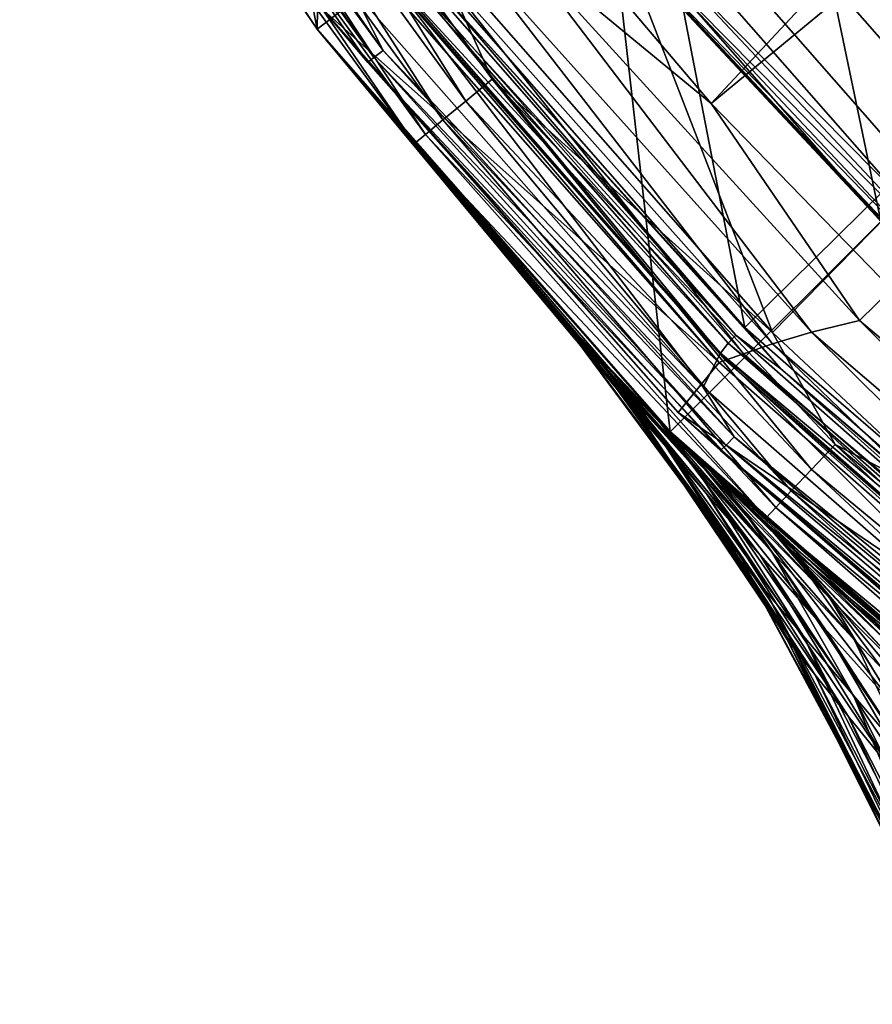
# Model space of a CAD drawing. Header units: metres. Extents: x -23 to 23, y -109 to 35.
# Tile 18 of 73: x -19.92 to -15.13, y -19.48 to -13.95. Entities that reach past the tile are written whole.
import ezdxf

# ---------------------------------------------------------------- set-up
doc = ezdxf.new("R2010")
doc.units = ezdxf.units.M
doc.layers.add('solid_ORA_SW0003', color=7, linetype='CONTINUOUS')

msp = doc.modelspace()

# ---------------------------------------------------------------- linework, layer by layer
at = {"layer": 'solid_ORA_SW0003'}
for points in [[(-16.974079, -13.31274, 160.176529), (-16.033875, -14.419818, 160.176529), (-8.59444, -6.444746, 160.442612)], [(-16.033875, -14.419818, 160.176529), (-7.660127, -7.510127, 160.442612), (-8.59444, -6.444746, 160.442612)], [(-16.033875, -14.419818, 160.176529), (-15.021601, -15.461413, 160.176529), (-7.660127, -7.510127, 160.442612)], [(-19.401442, -8.03641), (-18.247099, -14.001543), (-19.918386, -11.500312)], [(-19.401442, -8.03641), (-18.186533, -10.5), (-18.247099, -14.001543)], [(-18.186533, -10.5), (-16.660458, -12.783937), (-18.247099, -14.001543)], [(-19.918585, -11.5, 115.199997), (-19.918386, -11.500312), (-18.247099, -14.001543)], [(-18.247128, -14.001513, 115.199997), (-19.918585, -11.5, 115.199997), (-18.247099, -14.001543)], [(-19.396526, -12.30941, 115.407059), (-19.918585, -11.5, 115.199997), (-18.247128, -14.001513, 115.199997)], [(-19.556097, -11.717006, 117.665321), (-17.877638, -14.120843, 117.665321), (-19.611841, -11.750832, 117.709145)], [(-19.556097, -11.717006, 117.665321), (-18.053616, -13.772178, 117.650002), (-17.877638, -14.120843, 117.665321)], [(-19.611841, -11.750832, 117.709145), (-17.928595, -14.161519, 117.709145), (-19.648851, -11.773291, 117.774673)], [(-19.648851, -11.773291, 117.774673), (-17.962429, -14.188527, 117.774673), (-18.211432, -13.895028, 117.851746)], [(-17.928595, -14.161519, 117.709145), (-17.962429, -14.188527, 117.774673), (-19.648851, -11.773291, 117.774673)], [(-17.877638, -14.120843, 117.665321), (-17.928595, -14.161519, 117.709145), (-19.611841, -11.750832, 117.709145)], [(-19.081352, -12.109394, 115.893135), (-17.413179, -14.405436, 115.893135), (-18.918219, -12.005867, 115.972954)], [(-18.918219, -12.005867, 115.972954), (-17.264309, -14.282279, 115.972954), (-17.606665, -13.522028, 116)], [(-17.413179, -14.405436, 115.893135), (-17.264309, -14.282279, 115.972954), (-18.918219, -12.005867, 115.972954)], [(-15.543416, -12.858632, 118.094048), (-13.809237, -14.705345, 118.094048), (-14.536083, -12.025294, 119.784218)], [(-19.221455, -12.198305, 115.765984), (-17.541035, -14.511205, 115.765984), (-19.081352, -12.109394, 115.893135)], [(-17.541035, -14.511205, 115.765984), (-17.413179, -14.405436, 115.893135), (-19.081352, -12.109394, 115.893135)], [(-19.328959, -12.26653, 115.600182), (-17.639141, -14.592366, 115.600182), (-19.221455, -12.198305, 115.765984)], [(-17.639141, -14.592366, 115.600182), (-17.541035, -14.511205, 115.765984), (-19.221455, -12.198305, 115.765984)], [(-19.396526, -12.30941, 115.407059), (-17.700802, -14.643376, 115.407059), (-19.328959, -12.26653, 115.600182)], [(-17.700802, -14.643376, 115.407059), (-17.639141, -14.592366, 115.600182), (-19.328959, -12.26653, 115.600182)], [(-19.396526, -12.30941, 115.407059), (-18.247128, -14.001513, 115.199997), (-17.700802, -14.643376, 115.407059)], [(-15.845272, -15.677555, 117.822166), (-17.774355, -13.47558, 117.822166), (-16.462164, -12.481672, 129.534592)], [(-16.462164, -12.481672, 129.534592), (16.462164, -12.481672, 129.534592), (14.672548, -14.522386, 129.534592)], [(-16.462164, -12.481672, 129.534592), (14.672548, -14.522386, 129.534592), (-14.672548, -14.522386, 129.534592)], [(-15.845272, -15.677555, 117.822166), (-16.462164, -12.481672, 129.534592), (-14.672548, -14.522386, 129.534592)], [(-16.660458, -12.783937), (-16.263744, -16.263168), (-18.247099, -14.001543)], [(-14.849285, -14.849196, -1.4), (-16.660458, -12.783937), (-16.660471, -12.783923, -1.4)], [(14.849285, -14.849196, -1.4), (-14.849285, -14.849196, -1.4), (-16.660471, -12.783923, -1.4)], [(16.660471, -12.783923, -1.4), (14.849285, -14.849196, -1.4), (-16.660471, -12.783923, -1.4)], [(-16.660458, -12.783937), (-14.849238, -14.849238), (-16.263744, -16.263168)], [(-14.849285, -14.849196, -1.4), (-14.849238, -14.849238), (-16.660458, -12.783937)], [(-16.782827, -12.878007, 116), (-17.606665, -13.522028, 116), (-15.68992, -15.705617, 116)], [(-16.919876, -12.983077, 116.300888), (-15.080492, -15.080492, 116.300888), (-15.543416, -12.858632, 118.094048)], [(-14.958383, -14.958383, 116), (-16.782827, -12.878007, 116), (-15.68992, -15.705617, 116)], [(-16.362352, -13.536115, 116.017273), (-16.782827, -12.878007, 116), (-14.958383, -14.958383, 116)], [(-15.080492, -15.080492, 116.300888), (-13.809237, -14.705345, 118.094048), (-15.543416, -12.858632, 118.094048)], [(-16.452896, -13.611019, 116.221725), (-15.080492, -15.080492, 116.300888), (-16.919876, -12.983077, 116.300888)], [(-17.14665, -13.50069, 160.137115), (-16.033875, -14.419818, 160.176529), (-16.974079, -13.31274, 160.176529)], [(-17.565739, -13.779279, 117.754692), (-17.774355, -13.47558, 117.822166), (-15.845272, -15.677555, 117.822166)], [(-15.939706, -15.764152, 117.662666), (-17.929735, -13.598426, 117.650002), (-17.879942, -13.548252, 117.662666)], [(-17.879942, -13.548252, 117.662666), (-17.831343, -13.511018, 117.699104), (-15.896379, -15.720895, 117.699104)], [(-15.939706, -15.764152, 117.662666), (-17.879942, -13.548252, 117.662666), (-15.896379, -15.720895, 117.699104)], [(-15.896379, -15.720895, 117.699104), (-17.831343, -13.511018, 117.699104), (-17.565739, -13.779279, 117.754692)], [(-17.41707, -13.536129, 160.035065), (-17.639479, -13.57737, 159.87706), (-15.690405, -15.76864, 159.87706)], [(-17.264309, -14.282279, 115.972954), (-15.68992, -15.705617, 116), (-17.606665, -13.522028, 116)], [(-17.14665, -13.50069, 160.137115), (-17.41707, -13.536129, 160.035065), (-15.470929, -15.702911, 160.035065)], [(-15.470929, -15.702911, 160.035065), (-17.41707, -13.536129, 160.035065), (-15.690405, -15.76864, 159.87706)], [(-15.201599, -15.637981, 160.137115), (-16.033875, -14.419818, 160.176529), (-17.14665, -13.50069, 160.137115)], [(-15.201599, -15.637981, 160.137115), (-17.14665, -13.50069, 160.137115), (-15.470929, -15.702911, 160.035065)], [(-16.414351, -13.579132, 116.066353), (-16.362352, -13.536115, 116.017273), (-14.536804, -15.480124, 116.017273)], [(-14.536804, -15.480124, 116.017273), (-16.362352, -13.536115, 116.017273), (-14.958383, -14.958383, 116)], [(-16.079727, -16.011753, 117.650002), (-18.053616, -13.772178, 117.650002), (-17.929735, -13.598426, 117.650002)], [(-16.079727, -16.011753, 117.650002), (-17.929735, -13.598426, 117.650002), (-15.982209, -15.820704, 117.650002)], [(-15.939706, -15.764152, 117.662666), (-15.982209, -15.820704, 117.650002), (-17.929735, -13.598426, 117.650002)], [(-17.639479, -13.57737, 159.87706), (-17.805599, -13.614543, 159.673401), (-15.853265, -15.82423, 159.673401)], [(-15.690405, -15.76864, 159.87706), (-17.639479, -13.57737, 159.87706), (-15.853265, -15.82423, 159.673401)], [(-16.446392, -13.605639, 116.138702), (-16.414351, -13.579132, 116.066353), (-14.583002, -15.52932, 116.066353)], [(-14.583002, -15.52932, 116.066353), (-16.414351, -13.579132, 116.066353), (-14.536804, -15.480124, 116.017273)], [(-18.211432, -13.895028, 117.851746), (-15.990122, -15.874153, 159.185638), (-17.945711, -13.648875, 159.185638)], [(-17.909033, -13.640004, 159.437363), (-17.945711, -13.648875, 159.185638), (-15.990122, -15.874153, 159.185638)], [(-17.805599, -13.614543, 159.673401), (-17.909033, -13.640004, 159.437363), (-15.954278, -15.861205, 159.437363)], [(-15.954278, -15.861205, 159.437363), (-17.909033, -13.640004, 159.437363), (-15.990122, -15.874153, 159.185638)], [(-15.853265, -15.82423, 159.673401), (-17.805599, -13.614543, 159.673401), (-15.954278, -15.861205, 159.437363)], [(-16.452896, -13.611019, 116.221725), (-16.446392, -13.605639, 116.138702), (-14.611468, -15.559633, 116.138702)], [(-14.617247, -15.565787, 116.221725), (-15.080492, -15.080492, 116.300888), (-16.452896, -13.611019, 116.221725)], [(-14.617247, -15.565787, 116.221725), (-16.452896, -13.611019, 116.221725), (-14.611468, -15.559633, 116.138702)], [(-14.611468, -15.559633, 116.138702), (-16.446392, -13.605639, 116.138702), (-14.583002, -15.52932, 116.066353)], [(-17.877638, -14.120843, 117.665321), (-18.053616, -13.772178, 117.650002), (-16.079727, -16.011753, 117.650002)], [(-15.642815, -15.908716, 117.754692), (-17.565739, -13.779279, 117.754692), (-15.845272, -15.677555, 117.822166)], [(-15.896379, -15.720895, 117.699104), (-17.565739, -13.779279, 117.754692), (-15.642815, -15.908716, 117.754692)], [(-18.211432, -13.895028, 117.851746), (-16.220039, -16.154272, 117.851746), (-15.990122, -15.874153, 159.185638)], [(-17.962429, -14.188527, 117.774673), (-16.220039, -16.154272, 117.851746), (-18.211432, -13.895028, 117.851746)], [(-18.247128, -14.001513, 115.199997), (-18.247099, -14.001543), (-16.263744, -16.263168)], [(-17.085711, -15.397353, 91.769997), (-18.247128, -14.001513, 115.199997), (-16.263744, -16.263168)], [(-16.306328, -16.22047, 98.590927), (-16.263456, -16.263456, 115.199997), (-18.247128, -14.001513, 115.199997)], [(-17.700802, -14.643376, 115.407059), (-18.247128, -14.001513, 115.199997), (-16.263456, -16.263456, 115.199997)], [(-16.542572, -15.979465, 97.518715), (-16.306328, -16.22047, 98.590927), (-18.247128, -14.001513, 115.199997)], [(-16.718519, -15.795288, 96.529495), (-16.542572, -15.979465, 97.518715), (-18.247128, -14.001513, 115.199997)], [(-16.737499, -15.775175, 96.408264), (-16.718519, -15.795288, 96.529495), (-18.247128, -14.001513, 115.199997)], [(-16.890017, -15.611771, 95.266853), (-16.737499, -15.775175, 96.408264), (-18.247128, -14.001513, 115.199997)], [(-16.999174, -15.492839, 94.104172), (-16.890017, -15.611771, 95.266853), (-18.247128, -14.001513, 115.199997)], [(-17.064413, -15.420953, 92.932602), (-16.999174, -15.492839, 94.104172), (-18.247128, -14.001513, 115.199997)], [(-17.085711, -15.397353, 91.769997), (-17.064413, -15.420953, 92.932602), (-18.247128, -14.001513, 115.199997)], [(-17.877638, -14.120843, 117.665321), (-15.905502, -16.290255, 117.665329), (-17.928595, -14.161519, 117.709145)], [(-17.877638, -14.120843, 117.665321), (-16.079727, -16.011753, 117.650002), (-15.905502, -16.290255, 117.665329)], [(-17.928595, -14.161519, 117.709145), (-15.950837, -16.337112, 117.709145), (-17.962429, -14.188527, 117.774673)], [(-17.962429, -14.188527, 117.774673), (-15.980938, -16.368227, 117.774673), (-16.220039, -16.154272, 117.851746)], [(-15.950837, -16.337112, 117.709145), (-15.980938, -16.368227, 117.774673), (-17.962429, -14.188527, 117.774673)], [(-15.905502, -16.290255, 117.665329), (-15.950837, -16.337112, 117.709145), (-17.928595, -14.161519, 117.709145)], [(-17.413179, -14.405436, 115.893135), (-15.470392, -16.474295, 115.893135), (-17.264309, -14.282279, 115.972954)], [(-17.264309, -14.282279, 115.972954), (-15.338131, -16.33345, 115.972954), (-15.68992, -15.705617, 116)], [(-15.470392, -16.474295, 115.893135), (-15.338131, -16.33345, 115.972954), (-17.264309, -14.282279, 115.972954)], [(-17.541035, -14.511205, 115.765984), (-15.583982, -16.595255, 115.765984), (-17.413179, -14.405436, 115.893135)], [(-15.583982, -16.595255, 115.765984), (-15.470392, -16.474295, 115.893135), (-17.413179, -14.405436, 115.893135)], [(-15.201599, -15.637981, 160.137115), (-15.021601, -15.461413, 160.176529), (-16.033875, -14.419818, 160.176529)], [(-17.639141, -14.592366, 115.600182), (-15.671143, -16.688072, 115.600182), (-17.541035, -14.511205, 115.765984)], [(-15.671143, -16.688072, 115.600182), (-15.583982, -16.595255, 115.765984), (-17.541035, -14.511205, 115.765984)], [(-13.645457, -17.6091, 117.822166), (-15.845272, -15.677555, 117.822166), (-14.672548, -14.522386, 129.534592)], [(-17.700802, -14.643376, 115.407059), (-15.725924, -16.746407, 115.407059), (-17.639141, -14.592366, 115.600182)], [(-15.725924, -16.746407, 115.407059), (-15.671143, -16.688072, 115.600182), (-17.639141, -14.592366, 115.600182)], [(-17.700802, -14.643376, 115.407059), (-16.263456, -16.263456, 115.199997), (-15.725924, -16.746407, 115.407059)], [(-14.849238, -14.849238), (-14.001562, -18.247089), (-16.263744, -16.263168)], [(-14.958383, -14.958383, 116), (-15.68992, -15.705617, 116), (-14.628463, -16.698744, 116)], [(-17.065329, -15.41994, 90.57444), (-17.085711, -15.397353, 91.769997), (-16.263744, -16.263168)], [(-16.434044, -16.178362, 92.949097), (-17.064413, -15.420953, 92.932602), (-17.085711, -15.397353, 91.769997)], [(-16.935453, -15.567288, 91.770103), (-17.085711, -15.397353, 91.769997), (-17.065329, -15.41994, 90.57444)], [(-16.935453, -15.567288, 91.770103), (-16.434044, -16.178362, 92.949097), (-17.085711, -15.397353, 91.769997)], [(-17.003965, -15.48758, 89.372635), (-17.065329, -15.41994, 90.57444), (-16.263744, -16.263168)], [(-16.877689, -15.632093, 90.408585), (-17.065329, -15.41994, 90.57444), (-17.003965, -15.48758, 89.372635)], [(-16.877689, -15.632093, 90.408585), (-16.935453, -15.567288, 91.770103), (-17.065329, -15.41994, 90.57444)], [(-16.434044, -16.178362, 92.949097), (-16.999174, -15.492839, 94.104172), (-17.064413, -15.420953, 92.932602)], [(-12.992256, -17.500786, 160.137115), (-15.021601, -15.461413, 160.176529), (-15.201599, -15.637981, 160.137115)], [(-16.901855, -15.598951, 88.180847), (-17.003965, -15.48758, 89.372635), (-16.263744, -16.263168)], [(-16.712194, -15.817213, 89.079536), (-17.003965, -15.48758, 89.372635), (-16.901855, -15.598951, 88.180847)], [(-16.877689, -15.632093, 90.408585), (-17.003965, -15.48758, 89.372635), (-16.712194, -15.817213, 89.079536)], [(-16.28965, -16.346083, 94.100082), (-16.890017, -15.611771, 95.266853), (-16.999174, -15.492839, 94.104172)], [(-16.28965, -16.346083, 94.100082), (-16.999174, -15.492839, 94.104172), (-16.434044, -16.178362, 92.949097)], [(-16.935453, -15.567288, 91.770103), (-16.483555, -16.120667, 91.770409), (-16.434044, -16.178362, 92.949097)], [(-16.877689, -15.632093, 90.408585), (-16.483555, -16.120667, 91.770409), (-16.935453, -15.567288, 91.770103)], [(-16.759552, -15.751743, 87.011093), (-16.901855, -15.598951, 88.180847), (-16.263744, -16.263168)], [(-16.450815, -16.107899, 87.809151), (-16.901855, -15.598951, 88.180847), (-16.759552, -15.751743, 87.011093)], [(-16.712194, -15.817213, 89.079536), (-16.901855, -15.598951, 88.180847), (-16.450815, -16.107899, 87.809151)], [(-16.060686, -16.610575, 95.199463), (-16.737499, -15.775175, 96.408264), (-16.890017, -15.611771, 95.266853)], [(-16.060686, -16.610575, 95.199463), (-16.890017, -15.611771, 95.266853), (-16.28965, -16.346083, 94.100082)], [(-16.877689, -15.632093, 90.408585), (-15.907701, -16.938791, 91.770729), (-16.007227, -16.786615, 91.770683)], [(-16.877689, -15.632093, 90.408585), (-15.861541, -16.995045, 90.550713), (-15.907701, -16.938791, 91.770729)], [(-16.877689, -15.632093, 90.408585), (-16.007227, -16.786615, 91.770683), (-16.483555, -16.120667, 91.770409)], [(-16.877689, -15.632093, 90.408585), (-16.712194, -15.817213, 89.079536), (-15.861541, -16.995045, 90.550713)], [(-15.201599, -15.637981, 160.137115), (-15.470929, -15.702911, 160.035065), (-13.257334, -17.595634, 160.035065)], [(-12.992256, -17.500786, 160.137115), (-15.201599, -15.637981, 160.137115), (-13.257334, -17.595634, 160.035065)], [(-15.642815, -15.908716, 117.754692), (-15.845272, -15.677555, 117.822166), (-13.645457, -17.6091, 117.822166)], [(-15.470929, -15.702911, 160.035065), (-15.690405, -15.76864, 159.87706), (-13.471218, -17.685867, 159.87706)], [(-13.257334, -17.595634, 160.035065), (-15.470929, -15.702911, 160.035065), (-13.471218, -17.685867, 159.87706)], [(-16.577963, -15.942745, 85.872208), (-16.759552, -15.751743, 87.011093), (-16.263744, -16.263168)], [(-16.107412, -16.486284, 86.615234), (-16.759552, -15.751743, 87.011093), (-16.577963, -15.942745, 85.872208)], [(-16.450815, -16.107899, 87.809151), (-16.759552, -15.751743, 87.011093), (-16.107412, -16.486284, 86.615234)], [(-15.939706, -15.764152, 117.662666), (-15.896379, -15.720895, 117.699104), (-13.68961, -17.659401, 117.699104)], [(-13.68961, -17.659401, 117.699104), (-15.896379, -15.720895, 117.699104), (-15.642815, -15.908716, 117.754692)], [(-15.338131, -16.33345, 115.972954), (-14.628463, -16.698744, 116), (-15.68992, -15.705617, 116)], [(-15.759248, -16.955931, 96.230881), (-16.718519, -15.795288, 96.529495), (-16.737499, -15.775175, 96.408264)], [(-15.759248, -16.955931, 96.230881), (-16.737499, -15.775175, 96.408264), (-16.060686, -16.610575, 95.199463)], [(-16.31772, -16.217388, 97.551743), (-16.542572, -15.979465, 97.518715), (-16.718519, -15.795288, 96.529495)], [(-16.31772, -16.217388, 97.551743), (-16.718519, -15.795288, 96.529495), (-15.759248, -16.955931, 96.230881)], [(-13.726922, -17.707941, 117.662666), (-15.982209, -15.820704, 117.650002), (-15.939706, -15.764152, 117.662666)], [(-13.726922, -17.707941, 117.662666), (-15.939706, -15.764152, 117.662666), (-13.68961, -17.659401, 117.699104)], [(-15.690405, -15.76864, 159.87706), (-15.853265, -15.82423, 159.673401), (-13.628801, -17.759712, 159.673401)], [(-13.471218, -17.685867, 159.87706), (-15.690405, -15.76864, 159.87706), (-13.628801, -17.759712, 159.673401)], [(-16.712194, -15.817213, 89.079536), (-15.728169, -17.156605, 89.353752), (-15.861541, -16.995045, 90.550713)], [(-16.712194, -15.817213, 89.079536), (-16.450815, -16.107899, 87.809151), (-15.728169, -17.156605, 89.353752)], [(-13.829978, -17.974337, 117.650002), (-16.079727, -16.011753, 117.650002), (-15.982209, -15.820704, 117.650002)], [(-15.954278, -15.861205, 159.437363), (-15.990122, -15.874153, 159.185638), (-13.760691, -17.825006, 159.185638)], [(-13.829978, -17.974337, 117.650002), (-15.982209, -15.820704, 117.650002), (-13.76101, -17.770073, 117.650002)], [(-13.726922, -17.707941, 117.662666), (-13.76101, -17.770073, 117.650002), (-15.982209, -15.820704, 117.650002)], [(-15.853265, -15.82423, 159.673401), (-15.954278, -15.861205, 159.437363), (-13.726129, -17.808035, 159.437363)], [(-13.726129, -17.808035, 159.437363), (-15.954278, -15.861205, 159.437363), (-13.760691, -17.825006, 159.185638)], [(-13.628801, -17.759712, 159.673401), (-15.853265, -15.82423, 159.673401), (-13.726129, -17.808035, 159.437363)], [(-16.220039, -16.154272, 117.851746), (-13.760691, -17.825006, 159.185638), (-15.990122, -15.874153, 159.185638)], [(-13.463664, -17.775116, 117.754692), (-15.642815, -15.908716, 117.754692), (-13.645457, -17.6091, 117.822166)], [(-13.68961, -17.659401, 117.699104), (-15.642815, -15.908716, 117.754692), (-13.463664, -17.775116, 117.754692)], [(-16.358278, -16.168077, 84.771965), (-16.577963, -15.942745, 85.872208), (-16.263744, -16.263168)], [(-15.696472, -16.933105, 85.507301), (-16.577963, -15.942745, 85.872208), (-16.358278, -16.168077, 84.771965)], [(-16.107412, -16.486284, 86.615234), (-16.577963, -15.942745, 85.872208), (-15.696472, -16.933105, 85.507301)], [(-16.31772, -16.217388, 97.551743), (-16.306328, -16.22047, 98.590927), (-16.542572, -15.979465, 97.518715)], [(-15.905502, -16.290255, 117.665329), (-16.079727, -16.011753, 117.650002), (-13.829978, -17.974337, 117.650002)], [(-16.483555, -16.120667, 91.770409), (-16.007227, -16.786615, 91.770683), (-15.569871, -17.47747, 92.819435)], [(-16.434044, -16.178362, 92.949097), (-16.483555, -16.120667, 91.770409), (-15.569871, -17.47747, 92.819435)], [(-16.450815, -16.107899, 87.809151), (-15.515847, -17.411448, 88.200539), (-15.728169, -17.156605, 89.353752)], [(-16.450815, -16.107899, 87.809151), (-16.107412, -16.486284, 86.615234), (-15.515847, -17.411448, 88.200539)], [(-16.434044, -16.178362, 92.949097), (-15.569871, -17.47747, 92.819435), (-15.452248, -17.625343, 93.848389)], [(-16.28965, -16.346083, 94.100082), (-16.434044, -16.178362, 92.949097), (-15.452248, -17.625343, 93.848389)], [(-16.14356, -16.382473, 83.874985), (-16.358278, -16.168077, 84.771965), (-16.263744, -16.263168)], [(-15.696472, -16.933105, 85.507301), (-16.358278, -16.168077, 84.771965), (-16.14356, -16.382473, 83.874985)], [(-16.220039, -16.154272, 117.851746), (-13.95051, -18.133936, 117.851746), (-13.760691, -17.825006, 159.185638)], [(-15.980938, -16.368227, 117.774673), (-13.95051, -18.133936, 117.851746), (-16.220039, -16.154272, 117.851746)], [(-15.862642, -16.691139, 98.481949), (-16.306328, -16.22047, 98.590927), (-16.31772, -16.217388, 97.551743)], [(-16.31772, -16.217388, 97.551743), (-15.759248, -16.955931, 96.230881), (-15.398017, -17.365072, 97.185448)], [(-15.862642, -16.691139, 98.481949), (-16.31772, -16.217388, 97.551743), (-15.398017, -17.365072, 97.185448)], [(-16.306328, -16.22047, 98.590927), (-16.02969, -16.49391, 99.620628), (-16.263456, -16.263456, 115.199997)], [(-15.862642, -16.691139, 98.481949), (-16.02969, -16.49391, 99.620628), (-16.306328, -16.22047, 98.590927)], [(-16.14356, -16.382473, 83.874985), (-16.263744, -16.263168), (-14.001562, -18.247089)], [(-14.001652, -18.247021, 104.196709), (-14.001513, -18.247128, 115.199997), (-16.263456, -16.263456, 115.199997)], [(-15.725924, -16.746407, 115.407059), (-16.263456, -16.263456, 115.199997), (-14.001513, -18.247128, 115.199997)], [(-14.345389, -17.978037, 103.62365), (-14.001652, -18.247021, 104.196709), (-16.263456, -16.263456, 115.199997)], [(-14.506448, -17.848331, 103.336304), (-14.345389, -17.978037, 103.62365), (-16.263456, -16.263456, 115.199997)], [(-14.954913, -17.474283, 102.458252), (-14.506448, -17.848331, 103.336304), (-16.263456, -16.263456, 115.199997)], [(-15.355503, -17.123333, 101.550949), (-14.954913, -17.474283, 102.458252), (-16.263456, -16.263456, 115.199997)], [(-15.667159, -16.83865, 100.736458), (-15.355503, -17.123333, 101.550949), (-16.263456, -16.263456, 115.199997)], [(-15.712995, -16.795887, 100.606644), (-15.667159, -16.83865, 100.736458), (-16.263456, -16.263456, 115.199997)], [(-16.02969, -16.49391, 99.620628), (-15.712995, -16.795887, 100.606644), (-16.263456, -16.263456, 115.199997)], [(-15.905502, -16.290255, 117.665329), (-13.672089, -18.189604, 117.665329), (-15.950837, -16.337112, 117.709145)], [(-15.905502, -16.290255, 117.665329), (-13.829978, -17.974337, 117.650002), (-13.672089, -18.189604, 117.665329)], [(-16.28965, -16.346083, 94.100082), (-15.452248, -17.625343, 93.848389), (-15.264435, -17.859549, 94.838631)], [(-16.060686, -16.610575, 95.199463), (-16.28965, -16.346083, 94.100082), (-15.264435, -17.859549, 94.838631)], [(-15.950837, -16.337112, 117.709145), (-13.711056, -18.241875, 117.709145), (-15.980938, -16.368227, 117.774673)], [(-15.980938, -16.368227, 117.774673), (-13.736931, -18.276583, 117.774673), (-13.95051, -18.133936, 117.851746)], [(-13.711056, -18.241875, 117.709145), (-13.736931, -18.276583, 117.774673), (-15.980938, -16.368227, 117.774673)], [(-13.672089, -18.189604, 117.665329), (-13.711056, -18.241875, 117.709145), (-15.950837, -16.337112, 117.709145)], [(-15.470392, -16.474295, 115.893135), (-13.283627, -18.283344, 115.893135), (-15.338131, -16.33345, 115.972954)], [(-15.338131, -16.33345, 115.972954), (-13.170061, -18.127033, 115.972954), (-14.628463, -16.698744, 116)], [(-13.283627, -18.283344, 115.893135), (-13.170061, -18.127033, 115.972954), (-15.338131, -16.33345, 115.972954)], [(-16.101664, -16.423655, 83.714973), (-16.14356, -16.382473, 83.874985), (-14.001562, -18.247089)], [(-15.581248, -16.931078, 82.926758), (-16.14356, -16.382473, 83.874985), (-16.101664, -16.423655, 83.714973)], [(-15.696472, -16.933105, 85.507301), (-16.14356, -16.382473, 83.874985), (-15.231859, -17.42909, 84.486916)], [(-15.581248, -16.931078, 82.926758), (-15.231859, -17.42909, 84.486916), (-16.14356, -16.382473, 83.874985)], [(-15.809046, -16.705511, 82.703049), (-16.101664, -16.423655, 83.714973), (-14.001562, -18.247089)], [(-15.581248, -16.931078, 82.926758), (-16.101664, -16.423655, 83.714973), (-15.809046, -16.705511, 82.703049)], [(-15.583982, -16.595255, 115.765984), (-13.38116, -18.417587, 115.765984), (-15.470392, -16.474295, 115.893135)], [(-13.38116, -18.417587, 115.765984), (-13.283627, -18.283344, 115.893135), (-15.470392, -16.474295, 115.893135)], [(-16.107412, -16.486284, 86.615234), (-15.234469, -17.744724, 87.105354), (-15.515847, -17.411448, 88.200539)], [(-16.107412, -16.486284, 86.615234), (-15.696472, -16.933105, 85.507301), (-15.234469, -17.744724, 87.105354)], [(-15.36834, -17.197899, 99.324074), (-15.712995, -16.795887, 100.606644), (-16.02969, -16.49391, 99.620628)], [(-15.36834, -17.197899, 99.324074), (-16.02969, -16.49391, 99.620628), (-15.862642, -16.691139, 98.481949)], [(-16.060686, -16.610575, 95.199463), (-15.264435, -17.859549, 94.838631), (-15.015247, -18.166821, 95.776924)], [(-15.759248, -16.955931, 96.230881), (-16.060686, -16.610575, 95.199463), (-15.015247, -18.166821, 95.776924)], [(-15.671143, -16.688072, 115.600182), (-13.456, -18.520596, 115.600182), (-15.583982, -16.595255, 115.765984)], [(-13.456, -18.520596, 115.600182), (-13.38116, -18.417587, 115.765984), (-15.583982, -16.595255, 115.765984)], [(-15.862642, -16.691139, 98.481949), (-15.398017, -17.365072, 97.185448), (-14.989147, -17.820948, 98.061424)], [(-15.36834, -17.197899, 99.324074), (-15.862642, -16.691139, 98.481949), (-14.989147, -17.820948, 98.061424)], [(-15.725924, -16.746407, 115.407059), (-13.503038, -18.585337, 115.407059), (-15.671143, -16.688072, 115.600182)], [(-13.503038, -18.585337, 115.407059), (-13.456, -18.520596, 115.600182), (-15.671143, -16.688072, 115.600182)], [(-15.480419, -17.010487, 81.734978), (-15.809046, -16.705511, 82.703049), (-14.001562, -18.247089)], [(-15.581248, -16.931078, 82.926758), (-15.809046, -16.705511, 82.703049), (-15.480419, -17.010487, 81.734978)], [(-15.725924, -16.746407, 115.407059), (-14.001513, -18.247128, 115.199997), (-13.503038, -18.585337, 115.407059)], [(-16.007227, -16.786615, 91.770683), (-15.907701, -16.938791, 91.770729), (-15.569871, -17.47747, 92.819435)], [(-14.845654, -17.723, 100.086769), (-15.667159, -16.83865, 100.736458), (-15.712995, -16.795887, 100.606644)], [(-14.845654, -17.723, 100.086769), (-15.712995, -16.795887, 100.606644), (-15.36834, -17.197899, 99.324074)], [(-15.047109, -17.408916, 101.470757), (-15.355503, -17.123333, 101.550949), (-15.667159, -16.83865, 100.736458)], [(-15.047109, -17.408916, 101.470757), (-15.667159, -16.83865, 100.736458), (-14.845654, -17.723, 100.086769)], [(-15.907701, -16.938791, 91.770729), (-15.610025, -17.426712, 91.770866), (-15.569871, -17.47747, 92.819435)], [(-15.861541, -16.995045, 90.550713), (-15.610025, -17.426712, 91.770866), (-15.907701, -16.938791, 91.770729)], [(-15.759248, -16.955931, 96.230881), (-15.015247, -18.166821, 95.776924), (-14.713986, -18.532673, 96.656036)], [(-15.398017, -17.365072, 97.185448), (-15.759248, -16.955931, 96.230881), (-14.713986, -18.532673, 96.656036)], [(-15.696472, -16.933105, 85.507301), (-14.894403, -18.14019, 86.075874), (-15.234469, -17.744724, 87.105354)], [(-15.696472, -16.933105, 85.507301), (-15.231859, -17.42909, 84.486916), (-14.894403, -18.14019, 86.075874)], [(-15.581248, -16.931078, 82.926758), (-15.480419, -17.010487, 81.734978), (-14.988277, -17.496094, 82.062935)], [(-15.581248, -16.931078, 82.926758), (-14.725578, -17.956264, 83.548744), (-15.231859, -17.42909, 84.486916)], [(-15.581248, -16.931078, 82.926758), (-14.988277, -17.496094, 82.062935), (-14.725578, -17.956264, 83.548744)], [(-15.861541, -16.995045, 90.550713), (-15.08581, -18.442715, 91.771034), (-15.143393, -18.318596, 91.771027)], [(-15.861541, -16.995045, 90.550713), (-15.049489, -18.490078, 90.676582), (-15.08581, -18.442715, 91.771034)], [(-15.861541, -16.995045, 90.550713), (-15.143393, -18.318596, 91.771027), (-15.610025, -17.426712, 91.770866)], [(-15.861541, -16.995045, 90.550713), (-15.728169, -17.156605, 89.353752), (-15.049489, -18.490078, 90.676582)], [(-15.114799, -17.336172, 80.807594), (-15.480419, -17.010487, 81.734978), (-14.001562, -18.247089)], [(-14.988277, -17.496094, 82.062935), (-15.480419, -17.010487, 81.734978), (-15.114799, -17.336172, 80.807594)], [(-15.047109, -17.408916, 101.470757), (-14.954913, -17.474283, 102.458252), (-15.355503, -17.123333, 101.550949)], [(-15.728169, -17.156605, 89.353752), (-14.943464, -18.627142, 89.59713), (-15.049489, -18.490078, 90.676582)], [(-15.728169, -17.156605, 89.353752), (-15.515847, -17.411448, 88.200539), (-14.943464, -18.627142, 89.59713)], [(-15.36834, -17.197899, 99.324074), (-14.989147, -17.820948, 98.061424), (-14.543211, -18.307631, 98.86322)], [(-14.845654, -17.723, 100.086769), (-15.36834, -17.197899, 99.324074), (-14.543211, -18.307631, 98.86322)], [(-15.515847, -17.411448, 88.200539), (-14.772943, -18.844606, 88.548004), (-14.943464, -18.627142, 89.59713)], [(-15.515847, -17.411448, 88.200539), (-15.234469, -17.744724, 87.105354), (-14.772943, -18.844606, 88.548004)], [(-15.398017, -17.365072, 97.185448), (-14.713986, -18.532673, 96.656036), (-14.369459, -18.942444, 97.474586)], [(-14.989147, -17.820948, 98.061424), (-15.398017, -17.365072, 97.185448), (-14.369459, -18.942444, 97.474586)], [(-15.610025, -17.426712, 91.770866), (-15.143393, -18.318596, 91.771027), (-14.882565, -18.879381, 92.703056)], [(-15.569871, -17.47747, 92.819435), (-15.610025, -17.426712, 91.770866), (-14.882565, -18.879381, 92.703056)], [(-15.231859, -17.42909, 84.486916), (-14.505443, -18.581373, 85.113365), (-14.894403, -18.14019, 86.075874)], [(-15.231859, -17.42909, 84.486916), (-14.725578, -17.956264, 83.548744), (-14.505443, -18.581373, 85.113365)], [(-15.569871, -17.47747, 92.819435), (-14.882565, -18.879381, 92.703056), (-14.788125, -19.006989, 93.62233)], [(-15.452248, -17.625343, 93.848389), (-15.569871, -17.47747, 92.819435), (-14.788125, -19.006989, 93.62233)], [(-15.452248, -17.625343, 93.848389), (-14.788125, -19.006989, 93.62233), (-14.635985, -19.21018, 94.514603)], [(-15.264435, -17.859549, 94.838631), (-15.452248, -17.625343, 93.848389), (-14.635985, -19.21018, 94.514603)], [(-15.234469, -17.744724, 87.105354), (-14.544357, -19.130625, 87.540039), (-14.772943, -18.844606, 88.548004)], [(-15.234469, -17.744724, 87.105354), (-14.894403, -18.14019, 86.075874), (-14.544357, -19.130625, 87.540039)], [(-15.264435, -17.859549, 94.838631), (-14.635985, -19.21018, 94.514603), (-14.43204, -19.478292, 95.369759)], [(-15.015247, -18.166821, 95.776924), (-15.264435, -17.859549, 94.838631), (-14.43204, -19.478292, 95.369759)], [(-15.143393, -18.318596, 91.771027), (-15.08581, -18.442715, 91.771034), (-14.882565, -18.879381, 92.703056)]]:
    msp.add_3dface(points, dxfattribs=at)

doc.saveas('drawing.dxf')
